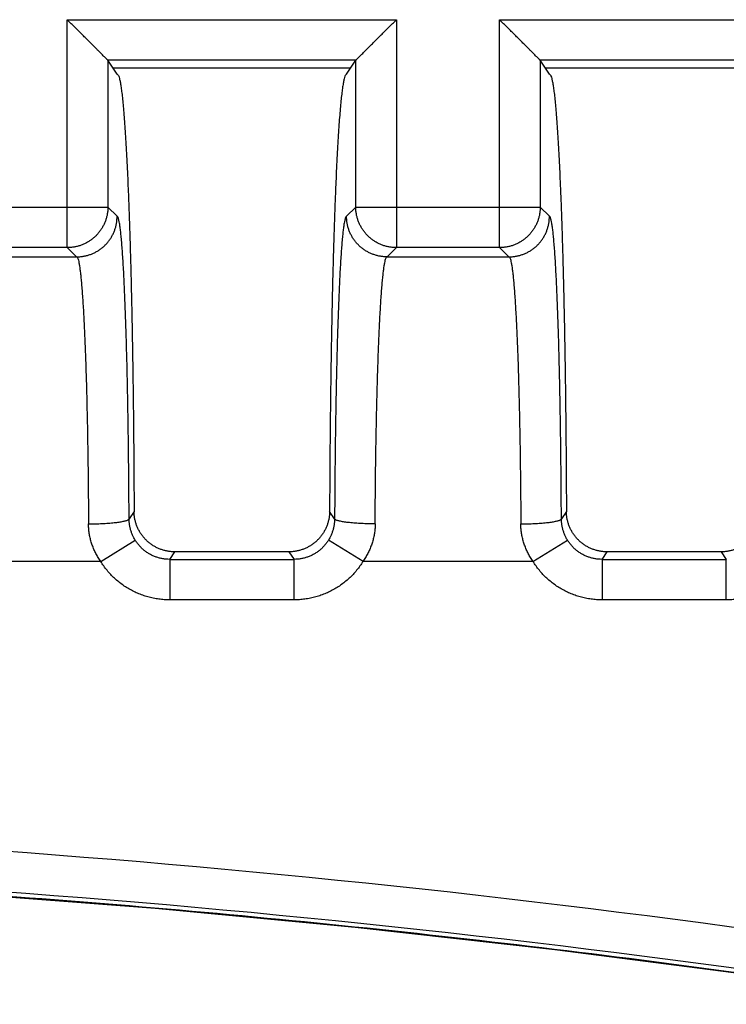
# Model space of a CAD drawing. Header units: inches. Extents: x 0 to 34, y 0 to 22.
# Tile 42 of 75: x 17.891 to 18.239, y 8.787 to 9.272. Entities that reach past the tile are written whole.
import ezdxf

# ---------------------------------------------------------------- set-up
doc = ezdxf.new("R2010")
doc.units = ezdxf.units.IN
doc.header["$LTSCALE"] = 1.87
doc.header["$MEASUREMENT"] = 0
doc.layers.get('0').update_dxf_attribs({"linetype": 'CONTINUOUS'})

msp = doc.modelspace()

# ---------------------------------------------------------------- linework, layer by layer
at = {"color": 7, "linetype": 'CONTINUOUS'}
for p, q in [((17.91464, 9.27226), (18.07674, 9.27226)), ((17.91464, 9.15999), (17.91464, 9.27226)), ((18.07674, 9.27226), (18.07674, 9.15999)), ((18.12764, 9.27226), (18.28974, 9.27226)), ((18.12764, 9.15999), (18.12764, 9.27226)), ((18.05676, 9.25228), (17.93462, 9.25228)), ((17.93919, 9.24542), (17.93462, 9.25228)), ((18.05219, 9.24542), (18.05676, 9.25228)), ((18.26976, 9.25228), (18.14762, 9.25228)), ((18.15219, 9.24542), (18.14762, 9.25228)), ((17.9371, 9.24857), (18.05429, 9.24857)), ((18.1501, 9.24857), (18.26729, 9.24857)), ((17.84376, 9.17997), (17.93463, 9.17997)), ((17.93918, 9.17542), (17.93463, 9.17997)), ((18.05676, 9.17997), (18.0522, 9.17542)), ((18.05676, 9.17997), (18.14763, 9.17997)), ((18.15218, 9.17542), (18.14763, 9.17997)), ((17.91464, 9.15999), (17.86374, 9.15999)), ((17.91464, 9.15999), (17.91919, 9.15542)), ((18.07219, 9.15542), (18.07674, 9.15999)), ((18.12764, 9.15999), (18.07674, 9.15999)), ((18.12764, 9.15999), (18.13219, 9.15542)), ((17.85919, 9.15542), (17.91919, 9.15542)), ((17.9192, 9.15542), (17.91926, 9.15542)), ((18.07218, 9.15542), (18.07212, 9.15542)), ((18.07219, 9.15542), (18.13219, 9.15542)), ((18.1322, 9.15542), (18.13226, 9.15542)), ((17.94753, 9.03006), (17.94506, 9.02636)), ((18.04633, 9.02636), (18.04386, 9.03006)), ((18.16053, 9.03006), (18.15806, 9.02636)), ((17.93107, 9.00542), (17.94806, 9.0159)), ((18.06032, 9.00542), (18.04332, 9.0159)), ((18.14407, 9.00542), (18.16106, 9.0159)), ((17.96507, 9.00642), (17.96755, 9.01014)), ((18.02384, 9.01014), (18.02632, 9.00642)), ((18.17807, 9.00642), (18.18055, 9.01014)), ((18.23684, 9.01014), (18.23932, 9.00642)), ((17.93107, 9.00542), (17.84732, 9.00542)), ((17.96507, 9.00642), (18.02632, 9.00642)), ((17.96507, 9.00642), (17.96507, 8.98644)), ((18.02632, 8.98644), (18.02632, 9.00642)), ((18.14407, 9.00542), (18.06032, 9.00542)), ((18.17807, 9.00642), (18.23932, 9.00642)), ((18.17807, 9.00642), (18.17807, 8.98644)), ((18.23932, 8.98644), (18.23932, 9.00642)), ((18.02632, 8.98644), (17.96507, 8.98644)), ((18.23932, 8.98644), (18.17807, 8.98644))]:
    msp.add_line(p, q, dxfattribs=at)
msp.add_lwpolyline([(16.57554, 8.78722), (16.67321, 8.80155), (16.77144, 8.81425), (16.86988, 8.82526), (16.96848, 8.83459), (17.06723, 8.84222), (17.16611, 8.84816), (17.26507, 8.8524), (17.3641, 8.85495), (17.46316, 8.8558), (17.56222, 8.85495), (17.66125, 8.8524), (17.76022, 8.84816), (17.85909, 8.84222), (17.95784, 8.83458), (18.05645, 8.82526), (18.15488, 8.81425), (18.25312, 8.80155)], dxfattribs=at)
for radius, start, end in [(5.79042, 81.165426, 98.834613), (5.77043, 81.149349, 98.850651)]:
    msp.add_arc((17.46315, 3.08746), radius, start, end, dxfattribs=at)
for points, knots in [([(17.93462, 9.25228), (17.93459, 9.25232), (17.93449, 9.25241), (17.93431, 9.2526), (17.93404, 9.25287), (17.93368, 9.25323), (17.93322, 9.25368), (17.93266, 9.25424), (17.932, 9.25491), (17.93122, 9.25569), (17.93031, 9.25659), (17.92928, 9.25762), (17.92812, 9.25879), (17.92682, 9.26009), (17.92538, 9.26152), (17.92382, 9.26309), (17.92214, 9.26477), (17.92036, 9.26654), (17.91851, 9.2684), (17.91659, 9.27031), (17.91529, 9.27161), (17.91464, 9.27226)], [0, 0, 0, 0, 0.004989, 0.014225, 0.02777, 0.045803, 0.068537, 0.096273, 0.129398, 0.168315, 0.213399, 0.264977, 0.323247, 0.388304, 0.460202, 0.538802, 0.623214, 0.712345, 0.805548, 0.90185, 1, 1, 1, 1]), ([(18.05676, 9.25228), (18.0568, 9.25231), (18.05689, 9.25241), (18.05707, 9.25259), (18.05735, 9.25286), (18.05771, 9.25323), (18.05817, 9.25369), (18.05873, 9.25425), (18.05941, 9.25493), (18.0602, 9.25572), (18.06111, 9.25663), (18.06214, 9.25766), (18.06331, 9.25883), (18.06461, 9.26013), (18.06604, 9.26156), (18.0676, 9.26312), (18.06927, 9.26479), (18.07104, 9.26656), (18.07289, 9.26841), (18.0748, 9.27032), (18.07609, 9.27161), (18.07674, 9.27226)], [0, 0, 0, 0, 0.004927, 0.014084, 0.027601, 0.045717, 0.068645, 0.096788, 0.13048, 0.169938, 0.215281, 0.267011, 0.325406, 0.390477, 0.462195, 0.540515, 0.62458, 0.713334, 0.806158, 0.902116, 1, 1, 1, 1]), ([(18.14762, 9.25228), (18.14759, 9.25232), (18.14749, 9.25241), (18.14731, 9.2526), (18.14704, 9.25287), (18.14668, 9.25323), (18.14622, 9.25368), (18.14566, 9.25424), (18.145, 9.25491), (18.14422, 9.25569), (18.14331, 9.25659), (18.14228, 9.25762), (18.14112, 9.25879), (18.13982, 9.26009), (18.13838, 9.26152), (18.13682, 9.26309), (18.13514, 9.26477), (18.13336, 9.26654), (18.13151, 9.2684), (18.12959, 9.27031), (18.12829, 9.27161), (18.12764, 9.27226)], [0, 0, 0, 0, 0.004989, 0.014225, 0.02777, 0.045803, 0.068537, 0.096273, 0.129398, 0.168315, 0.213399, 0.264977, 0.323247, 0.388304, 0.460202, 0.538802, 0.623214, 0.712345, 0.805548, 0.90185, 1, 1, 1, 1]), ([(17.93462, 9.25228), (17.93462, 9.24425), (17.93462, 9.22818), (17.93463, 9.20408), (17.93463, 9.18801), (17.93463, 9.17997)], [0, 0, 0, 0, 0.333338, 0.666671, 1, 1, 1, 1]), ([(18.05676, 9.17997), (18.05676, 9.18801), (18.05676, 9.20408), (18.05676, 9.22818), (18.05676, 9.24425), (18.05676, 9.25228)], [0, 0, 0, 0, 0.333329, 0.666662, 1, 1, 1, 1]), ([(18.14762, 9.25228), (18.14762, 9.24425), (18.14762, 9.22818), (18.14763, 9.20408), (18.14763, 9.18801), (18.14763, 9.17997)], [0, 0, 0, 0, 0.333338, 0.666671, 1, 1, 1, 1]), ([(17.93919, 9.24542), (17.93934, 9.24542), (17.9397, 9.24509), (17.94, 9.24434), (17.94037, 9.24314), (17.94072, 9.24148), (17.94108, 9.23936), (17.94143, 9.23678), (17.94178, 9.23374), (17.94213, 9.23026), (17.94248, 9.22633), (17.94281, 9.22197), (17.94314, 9.21719), (17.94347, 9.21198), (17.94378, 9.20636), (17.94409, 9.20034), (17.94438, 9.19393), (17.94467, 9.18715), (17.94495, 9.18), (17.94521, 9.1725), (17.94547, 9.16466), (17.94571, 9.15651), (17.94594, 9.14806), (17.94615, 9.13933), (17.94635, 9.13033), (17.94654, 9.12108), (17.94671, 9.1116), (17.94687, 9.10191), (17.94701, 9.09203), (17.94714, 9.08198), (17.94725, 9.07177), (17.94734, 9.06144), (17.94742, 9.05102), (17.94749, 9.04055), (17.94752, 9.03356), (17.94753, 9.03006)], [0, 0, 0, 0, 0.002055, 0.005792, 0.011548, 0.019397, 0.029358, 0.041433, 0.055598, 0.071818, 0.090069, 0.110312, 0.132525, 0.156687, 0.182784, 0.210739, 0.24046, 0.271902, 0.305035, 0.339826, 0.376168, 0.413962, 0.453129, 0.4936, 0.535318, 0.578185, 0.622115, 0.666998, 0.712766, 0.759354, 0.806671, 0.854577, 0.902874, 0.951414, 1, 1, 1, 1]), ([(18.05219, 9.24542), (18.05204, 9.24542), (18.05167, 9.24507), (18.05136, 9.24428), (18.05098, 9.243), (18.05062, 9.24123), (18.05025, 9.23897), (18.04988, 9.23622), (18.04952, 9.23299), (18.04916, 9.22927), (18.04881, 9.22509), (18.04846, 9.22044), (18.04812, 9.21534), (18.04779, 9.2098), (18.04747, 9.20383), (18.04716, 9.19744), (18.04686, 9.19064), (18.04657, 9.18346), (18.04629, 9.1759), (18.04602, 9.16799), (18.04577, 9.15973), (18.04553, 9.15115), (18.0453, 9.14226), (18.04509, 9.13308), (18.0449, 9.12364), (18.04471, 9.11395), (18.04455, 9.10403), (18.0444, 9.0939), (18.04427, 9.08359), (18.04415, 9.07311), (18.04405, 9.06249), (18.04397, 9.05175), (18.0439, 9.04093), (18.04387, 9.03369), (18.04386, 9.03006)], [0, 0, 0, 0, 0.002126, 0.006059, 0.012159, 0.020505, 0.031105, 0.04396, 0.059043, 0.076334, 0.095797, 0.11739, 0.141079, 0.166799, 0.194516, 0.224153, 0.255665, 0.288975, 0.324016, 0.360721, 0.398996, 0.438786, 0.479977, 0.522514, 0.566281, 0.611204, 0.657182, 0.704109, 0.751911, 0.800463, 0.849689, 0.899427, 0.949575, 1, 1, 1, 1]), ([(18.15219, 9.24542), (18.15234, 9.24542), (18.1527, 9.24509), (18.153, 9.24434), (18.15337, 9.24314), (18.15372, 9.24148), (18.15408, 9.23936), (18.15443, 9.23678), (18.15478, 9.23374), (18.15513, 9.23026), (18.15548, 9.22633), (18.15581, 9.22197), (18.15614, 9.21719), (18.15647, 9.21198), (18.15678, 9.20636), (18.15709, 9.20034), (18.15738, 9.19393), (18.15767, 9.18715), (18.15795, 9.18), (18.15821, 9.1725), (18.15847, 9.16466), (18.15871, 9.15651), (18.15894, 9.14806), (18.15915, 9.13933), (18.15935, 9.13033), (18.15954, 9.12108), (18.15971, 9.1116), (18.15987, 9.10191), (18.16001, 9.09203), (18.16014, 9.08198), (18.16025, 9.07177), (18.16034, 9.06144), (18.16042, 9.05102), (18.16049, 9.04055), (18.16052, 9.03356), (18.16053, 9.03006)], [0, 0, 0, 0, 0.002055, 0.005792, 0.011548, 0.019397, 0.029358, 0.041433, 0.055598, 0.071818, 0.090069, 0.110312, 0.132525, 0.156687, 0.182784, 0.210739, 0.24046, 0.271902, 0.305035, 0.339826, 0.376168, 0.413962, 0.453129, 0.4936, 0.535318, 0.578185, 0.622115, 0.666998, 0.712766, 0.759354, 0.806671, 0.854577, 0.902874, 0.951414, 1, 1, 1, 1]), ([(17.93463, 9.17997), (17.93463, 9.17942), (17.93458, 9.17832), (17.93437, 9.17668), (17.93403, 9.17507), (17.93356, 9.17348), (17.93296, 9.17194), (17.93223, 9.17046), (17.93138, 9.16904), (17.93042, 9.16769), (17.92935, 9.16643), (17.92819, 9.16526), (17.92692, 9.16419), (17.92558, 9.16323), (17.92416, 9.16238), (17.92267, 9.16166), (17.92113, 9.16105), (17.91955, 9.16058), (17.91793, 9.16024), (17.91629, 9.16003), (17.91519, 9.15999), (17.91464, 9.15999)], [0, 0, 0, 0, 0.052613, 0.105232, 0.157856, 0.210485, 0.263118, 0.315754, 0.368394, 0.421035, 0.473678, 0.526321, 0.578964, 0.631606, 0.684245, 0.736881, 0.789514, 0.842143, 0.894767, 0.947386, 1, 1, 1, 1]), ([(18.07674, 9.15999), (18.07619, 9.15999), (18.07509, 9.16003), (18.07345, 9.16024), (18.07184, 9.16058), (18.07025, 9.16105), (18.06871, 9.16166), (18.06723, 9.16238), (18.06581, 9.16323), (18.06446, 9.16419), (18.0632, 9.16526), (18.06203, 9.16643), (18.06096, 9.16769), (18.06, 9.16904), (18.05915, 9.17046), (18.05843, 9.17194), (18.05782, 9.17348), (18.05735, 9.17507), (18.05701, 9.17668), (18.0568, 9.17832), (18.05676, 9.17942), (18.05676, 9.17997)], [0, 0, 0, 0, 0.052614, 0.105233, 0.157857, 0.210486, 0.263119, 0.315755, 0.368395, 0.421036, 0.473679, 0.526322, 0.578965, 0.631606, 0.684246, 0.736882, 0.789515, 0.842144, 0.894768, 0.947387, 1, 1, 1, 1]), ([(18.14763, 9.17997), (18.14763, 9.17942), (18.14758, 9.17832), (18.14737, 9.17668), (18.14703, 9.17507), (18.14656, 9.17348), (18.14596, 9.17194), (18.14523, 9.17046), (18.14438, 9.16904), (18.14342, 9.16769), (18.14235, 9.16643), (18.14119, 9.16526), (18.13992, 9.16419), (18.13858, 9.16323), (18.13716, 9.16238), (18.13567, 9.16166), (18.13413, 9.16105), (18.13255, 9.16058), (18.13093, 9.16024), (18.12929, 9.16003), (18.12819, 9.15999), (18.12764, 9.15999)], [0, 0, 0, 0, 0.052613, 0.105232, 0.157856, 0.210485, 0.263118, 0.315754, 0.368394, 0.421035, 0.473678, 0.526321, 0.578964, 0.631606, 0.684245, 0.736881, 0.789514, 0.842143, 0.894767, 0.947386, 1, 1, 1, 1]), ([(17.91926, 9.15542), (17.91979, 9.15542), (17.92087, 9.15547), (17.92249, 9.15568), (17.92411, 9.15602), (17.9257, 9.15649), (17.92724, 9.15709), (17.92873, 9.15782), (17.93015, 9.15867), (17.93149, 9.15964), (17.93276, 9.16071), (17.93393, 9.16188), (17.93499, 9.16315), (17.93596, 9.1645), (17.9368, 9.16592), (17.93753, 9.16741), (17.93812, 9.16895), (17.93859, 9.17053), (17.93893, 9.17215), (17.93913, 9.17378), (17.93918, 9.17488), (17.93918, 9.17542)], [0, 0, 0, 0, 0.050642, 0.103384, 0.156109, 0.208954, 0.261749, 0.314583, 0.367402, 0.4202, 0.473058, 0.525858, 0.578729, 0.631525, 0.684301, 0.73709, 0.789838, 0.842543, 0.895165, 0.947681, 1, 1, 1, 1]), ([(17.94506, 9.02636), (17.94505, 9.02913), (17.94502, 9.03466), (17.94496, 9.04293), (17.94489, 9.05114), (17.9448, 9.05926), (17.9447, 9.06723), (17.94459, 9.07503), (17.94446, 9.08265), (17.94432, 9.09009), (17.94417, 9.09732), (17.944, 9.10433), (17.94382, 9.11109), (17.94363, 9.11759), (17.94343, 9.1238), (17.94322, 9.12972), (17.943, 9.13533), (17.94277, 9.14063), (17.94253, 9.14559), (17.94228, 9.1502), (17.94203, 9.15444), (17.94177, 9.15832), (17.9415, 9.16181), (17.94123, 9.16493), (17.94095, 9.16764), (17.94067, 9.16995), (17.94039, 9.17185), (17.94011, 9.17334), (17.93982, 9.17443), (17.93958, 9.17509), (17.9393, 9.17542), (17.93918, 9.17542)], [0, 0, 0, 0, 0.055542, 0.110994, 0.166051, 0.220416, 0.27381, 0.326031, 0.377041, 0.426816, 0.475252, 0.522218, 0.56756, 0.6111, 0.652686, 0.69229, 0.729913, 0.765451, 0.798719, 0.829581, 0.858015, 0.884015, 0.90752, 0.928445, 0.946716, 0.962287, 0.975138, 0.985271, 0.992699, 0.997485, 1, 1, 1, 1]), ([(18.0522, 9.17542), (18.05208, 9.17542), (18.0518, 9.17509), (18.05156, 9.17443), (18.05127, 9.17334), (18.051, 9.17185), (18.05071, 9.16995), (18.05043, 9.16764), (18.05016, 9.16493), (18.04988, 9.16181), (18.04962, 9.15831), (18.04935, 9.15444), (18.0491, 9.15019), (18.04885, 9.14559), (18.04861, 9.14063), (18.04838, 9.13533), (18.04816, 9.12971), (18.04795, 9.1238), (18.04775, 9.11759), (18.04756, 9.11109), (18.04739, 9.10432), (18.04722, 9.09731), (18.04707, 9.09008), (18.04693, 9.08264), (18.0468, 9.07502), (18.04668, 9.06722), (18.04658, 9.05925), (18.0465, 9.05114), (18.04642, 9.04293), (18.04637, 9.03465), (18.04634, 9.02912), (18.04633, 9.02636)], [0, 0, 0, 0, 0.002511, 0.007294, 0.014725, 0.024864, 0.03772, 0.053288, 0.071554, 0.092482, 0.115998, 0.142006, 0.170441, 0.201298, 0.234567, 0.270112, 0.307744, 0.347356, 0.388941, 0.432471, 0.477807, 0.524782, 0.57324, 0.623028, 0.674038, 0.726249, 0.779632, 0.833986, 0.889031, 0.944472, 1, 1, 1, 1]), ([(18.07212, 9.15542), (18.07159, 9.15542), (18.07051, 9.15547), (18.0689, 9.15567), (18.06728, 9.15602), (18.06569, 9.15649), (18.06414, 9.15709), (18.06266, 9.15782), (18.06123, 9.15868), (18.05989, 9.15964), (18.05862, 9.16071), (18.05745, 9.16189), (18.05638, 9.16316), (18.05542, 9.16451), (18.05458, 9.16593), (18.05385, 9.16742), (18.05326, 9.16896), (18.05279, 9.17055), (18.05245, 9.17216), (18.05225, 9.17379), (18.0522, 9.17488), (18.0522, 9.17542)], [0, 0, 0, 0, 0.050539, 0.103304, 0.156066, 0.208965, 0.261816, 0.314704, 0.367572, 0.420422, 0.473332, 0.526185, 0.57911, 0.631954, 0.684769, 0.737595, 0.790376, 0.843085, 0.895649, 0.94802, 1, 1, 1, 1]), ([(18.13226, 9.15542), (18.13279, 9.15542), (18.13387, 9.15547), (18.13549, 9.15568), (18.13711, 9.15602), (18.1387, 9.15649), (18.14024, 9.15709), (18.14173, 9.15782), (18.14315, 9.15867), (18.14449, 9.15964), (18.14576, 9.16071), (18.14693, 9.16188), (18.14799, 9.16315), (18.14896, 9.1645), (18.1498, 9.16592), (18.15053, 9.16741), (18.15112, 9.16895), (18.15159, 9.17053), (18.15193, 9.17215), (18.15213, 9.17378), (18.15218, 9.17488), (18.15218, 9.17542)], [0, 0, 0, 0, 0.050642, 0.103384, 0.156109, 0.208954, 0.261749, 0.314583, 0.367402, 0.4202, 0.473058, 0.525858, 0.578729, 0.631525, 0.684301, 0.73709, 0.789838, 0.842543, 0.895165, 0.947681, 1, 1, 1, 1]), ([(18.15806, 9.02636), (18.15805, 9.02913), (18.15802, 9.03466), (18.15796, 9.04293), (18.15789, 9.05114), (18.1578, 9.05926), (18.1577, 9.06723), (18.15759, 9.07503), (18.15746, 9.08265), (18.15732, 9.09009), (18.15717, 9.09732), (18.157, 9.10433), (18.15682, 9.11109), (18.15663, 9.11759), (18.15643, 9.1238), (18.15622, 9.12972), (18.156, 9.13533), (18.15577, 9.14063), (18.15553, 9.14559), (18.15528, 9.1502), (18.15503, 9.15444), (18.15477, 9.15832), (18.1545, 9.16181), (18.15423, 9.16493), (18.15395, 9.16764), (18.15367, 9.16995), (18.15339, 9.17185), (18.15311, 9.17334), (18.15282, 9.17443), (18.15258, 9.17509), (18.1523, 9.17542), (18.15218, 9.17542)], [0, 0, 0, 0, 0.055542, 0.110994, 0.166051, 0.220416, 0.27381, 0.326031, 0.377041, 0.426816, 0.475252, 0.522218, 0.56756, 0.6111, 0.652686, 0.69229, 0.729913, 0.765451, 0.798719, 0.829581, 0.858015, 0.884015, 0.90752, 0.928445, 0.946716, 0.962287, 0.975138, 0.985271, 0.992699, 0.997485, 1, 1, 1, 1]), ([(17.91949, 9.15524), (17.91963, 9.15506), (17.91983, 9.15458), (17.92012, 9.15363), (17.9204, 9.15232), (17.92068, 9.15065), (17.92096, 9.14862), (17.92124, 9.14623), (17.92151, 9.1435), (17.92178, 9.14041), (17.92204, 9.137), (17.92229, 9.13325), (17.92254, 9.12919), (17.92278, 9.12481), (17.92301, 9.12014), (17.92323, 9.11519), (17.92344, 9.10996), (17.92364, 9.10448), (17.92383, 9.09875), (17.92401, 9.09278), (17.92418, 9.0866), (17.92433, 9.08022), (17.92447, 9.07365), (17.9246, 9.06691), (17.92471, 9.06002), (17.92481, 9.05299), (17.9249, 9.04585), (17.92497, 9.0386), (17.92503, 9.03127), (17.92506, 9.02636), (17.92507, 9.02389)], [0, 0, 0, 0, 0.004808, 0.012235, 0.022374, 0.035242, 0.050826, 0.069099, 0.090021, 0.113544, 0.139608, 0.16815, 0.199101, 0.23239, 0.267931, 0.305632, 0.345396, 0.38713, 0.430735, 0.4761, 0.52311, 0.571645, 0.621587, 0.672815, 0.725207, 0.778639, 0.832978, 0.888083, 0.943808, 1, 1, 1, 1]), ([(18.06631, 9.02389), (18.06633, 9.02636), (18.06635, 9.03127), (18.06641, 9.0386), (18.06649, 9.04585), (18.06657, 9.05299), (18.06667, 9.06002), (18.06679, 9.06691), (18.06692, 9.07365), (18.06706, 9.08022), (18.06721, 9.0866), (18.06738, 9.09278), (18.06756, 9.09874), (18.06775, 9.10447), (18.06795, 9.10996), (18.06816, 9.11518), (18.06838, 9.12013), (18.06861, 9.1248), (18.06885, 9.12918), (18.06909, 9.13324), (18.06935, 9.13699), (18.06961, 9.1404), (18.06988, 9.14349), (18.07015, 9.14623), (18.07043, 9.14862), (18.07071, 9.15065), (18.07099, 9.15232), (18.07127, 9.15363), (18.07156, 9.15458), (18.07176, 9.15506), (18.0719, 9.15524)], [0, 0, 0, 0, 0.056199, 0.111925, 0.167034, 0.221375, 0.274806, 0.327193, 0.378415, 0.428354, 0.476886, 0.523888, 0.569239, 0.612829, 0.65455, 0.694305, 0.732, 0.767539, 0.800827, 0.831777, 0.860319, 0.88639, 0.909921, 0.930852, 0.949131, 0.964723, 0.977602, 0.987752, 0.995187, 1, 1, 1, 1]), ([(18.13249, 9.15524), (18.13263, 9.15506), (18.13283, 9.15458), (18.13312, 9.15363), (18.1334, 9.15232), (18.13368, 9.15065), (18.13396, 9.14862), (18.13424, 9.14623), (18.13451, 9.1435), (18.13478, 9.14041), (18.13504, 9.137), (18.13529, 9.13325), (18.13554, 9.12919), (18.13578, 9.12481), (18.13601, 9.12014), (18.13623, 9.11519), (18.13644, 9.10996), (18.13664, 9.10448), (18.13683, 9.09875), (18.13701, 9.09278), (18.13718, 9.0866), (18.13733, 9.08022), (18.13747, 9.07365), (18.1376, 9.06691), (18.13771, 9.06002), (18.13781, 9.05299), (18.1379, 9.04585), (18.13797, 9.0386), (18.13803, 9.03127), (18.13806, 9.02636), (18.13807, 9.02389)], [0, 0, 0, 0, 0.004808, 0.012235, 0.022374, 0.035242, 0.050826, 0.069099, 0.090021, 0.113544, 0.139608, 0.16815, 0.199101, 0.23239, 0.267931, 0.305632, 0.345396, 0.38713, 0.430735, 0.4761, 0.52311, 0.571645, 0.621587, 0.672815, 0.725207, 0.778639, 0.832978, 0.888083, 0.943808, 1, 1, 1, 1]), ([(17.96755, 9.01014), (17.96701, 9.01014), (17.96592, 9.01018), (17.96429, 9.01038), (17.96268, 9.01072), (17.96109, 9.01118), (17.95955, 9.01178), (17.95806, 9.01251), (17.95663, 9.01335), (17.95528, 9.01431), (17.95401, 9.01538), (17.95284, 9.01654), (17.95177, 9.0178), (17.9508, 9.01915), (17.94995, 9.02056), (17.94922, 9.02205), (17.94861, 9.02358), (17.94814, 9.02516), (17.94779, 9.02678), (17.94758, 9.02842), (17.94753, 9.02951), (17.94753, 9.03006)], [0, 0, 0, 0, 0.05173, 0.103987, 0.156544, 0.209382, 0.262205, 0.315012, 0.367785, 0.420532, 0.473341, 0.526071, 0.578852, 0.631559, 0.684273, 0.736971, 0.7896, 0.842266, 0.894834, 0.94745, 1, 1, 1, 1]), ([(18.04386, 9.03006), (18.04385, 9.02951), (18.0438, 9.02842), (18.04359, 9.02678), (18.04325, 9.02516), (18.04277, 9.02358), (18.04217, 9.02205), (18.04143, 9.02056), (18.04058, 9.01915), (18.03962, 9.0178), (18.03854, 9.01654), (18.03737, 9.01537), (18.0361, 9.01431), (18.03475, 9.01335), (18.03333, 9.01251), (18.03184, 9.01178), (18.03029, 9.01118), (18.02871, 9.01071), (18.02709, 9.01038), (18.02546, 9.01018), (18.02438, 9.01014), (18.02383, 9.01014)], [0, 0, 0, 0, 0.052543, 0.105152, 0.157714, 0.210373, 0.262995, 0.315687, 0.368394, 0.421095, 0.473869, 0.526593, 0.579396, 0.632135, 0.684904, 0.737704, 0.790517, 0.843346, 0.895907, 0.948171, 1, 1, 1, 1]), ([(18.18055, 9.01014), (18.18001, 9.01014), (18.17892, 9.01018), (18.17729, 9.01038), (18.17568, 9.01072), (18.17409, 9.01118), (18.17255, 9.01178), (18.17106, 9.01251), (18.16963, 9.01335), (18.16828, 9.01431), (18.16701, 9.01538), (18.16584, 9.01654), (18.16477, 9.0178), (18.1638, 9.01915), (18.16295, 9.02056), (18.16222, 9.02205), (18.16161, 9.02358), (18.16114, 9.02516), (18.16079, 9.02678), (18.16058, 9.02842), (18.16053, 9.02951), (18.16053, 9.03006)], [0, 0, 0, 0, 0.05173, 0.103987, 0.156544, 0.209382, 0.262205, 0.315012, 0.367785, 0.420532, 0.473341, 0.526071, 0.578852, 0.631559, 0.684273, 0.736971, 0.7896, 0.842266, 0.894834, 0.94745, 1, 1, 1, 1]), ([(18.25686, 9.03006), (18.25685, 9.02951), (18.2568, 9.02842), (18.25659, 9.02678), (18.25625, 9.02516), (18.25577, 9.02358), (18.25517, 9.02205), (18.25443, 9.02056), (18.25358, 9.01915), (18.25262, 9.0178), (18.25154, 9.01654), (18.25037, 9.01537), (18.2491, 9.01431), (18.24775, 9.01335), (18.24633, 9.01251), (18.24484, 9.01178), (18.24329, 9.01118), (18.24171, 9.01071), (18.24009, 9.01038), (18.23846, 9.01018), (18.23738, 9.01014), (18.23683, 9.01014)], [0, 0, 0, 0, 0.052543, 0.105152, 0.157714, 0.210373, 0.262995, 0.315687, 0.368394, 0.421095, 0.473869, 0.526593, 0.579396, 0.632135, 0.684904, 0.737704, 0.790517, 0.843346, 0.895907, 0.948171, 1, 1, 1, 1]), ([(17.92507, 9.02389), (17.92564, 9.0239), (17.92677, 9.02391), (17.92846, 9.02394), (17.93013, 9.02399), (17.93175, 9.02406), (17.93333, 9.02415), (17.93485, 9.02425), (17.9363, 9.02436), (17.93766, 9.02449), (17.93894, 9.02464), (17.94011, 9.02479), (17.94117, 9.02496), (17.94212, 9.02514), (17.94294, 9.02532), (17.94364, 9.02551), (17.9442, 9.02571), (17.94462, 9.02591), (17.94492, 9.02611), (17.94504, 9.02628), (17.94506, 9.02636)], [0, 0, 0, 0, 0.083736, 0.166848, 0.248757, 0.328871, 0.406636, 0.481505, 0.552936, 0.620422, 0.68349, 0.741706, 0.794675, 0.842046, 0.883524, 0.918878, 0.947987, 0.970875, 0.987856, 1, 1, 1, 1]), ([(17.93107, 9.00542), (17.93064, 9.00604), (17.92981, 9.0073), (17.92871, 9.00927), (17.92774, 9.0113), (17.92692, 9.01337), (17.92624, 9.01548), (17.92572, 9.0176), (17.92535, 9.01971), (17.92513, 9.02181), (17.92508, 9.02321), (17.92507, 9.02389)], [0, 0, 0, 0, 0.114652, 0.229127, 0.343121, 0.456316, 0.568397, 0.679071, 0.788063, 0.895115, 1, 1, 1, 1]), ([(17.94806, 9.0159), (17.94778, 9.01636), (17.94726, 9.01729), (17.94659, 9.01874), (17.94604, 9.02023), (17.94561, 9.02174), (17.9453, 9.02328), (17.94511, 9.02482), (17.94506, 9.02585), (17.94506, 9.02636)], [0, 0, 0, 0, 0.145902, 0.290852, 0.434813, 0.577747, 0.719604, 0.86036, 1, 1, 1, 1]), ([(18.04633, 9.02636), (18.04632, 9.02584), (18.04628, 9.02482), (18.04609, 9.02327), (18.04578, 9.02174), (18.04534, 9.02023), (18.04479, 9.01874), (18.04412, 9.01729), (18.0436, 9.01636), (18.04332, 9.0159)], [0, 0, 0, 0, 0.139688, 0.280496, 0.422401, 0.56536, 0.709315, 0.854212, 1, 1, 1, 1]), ([(18.06631, 9.02389), (18.06574, 9.0239), (18.06461, 9.02391), (18.06292, 9.02394), (18.06126, 9.02399), (18.05963, 9.02406), (18.05805, 9.02415), (18.05653, 9.02425), (18.05509, 9.02436), (18.05372, 9.02449), (18.05245, 9.02464), (18.05128, 9.02479), (18.05021, 9.02496), (18.04926, 9.02514), (18.04844, 9.02532), (18.04775, 9.02551), (18.04719, 9.02571), (18.04676, 9.02591), (18.04647, 9.02611), (18.04635, 9.02628), (18.04633, 9.02636)], [0, 0, 0, 0, 0.083707, 0.166836, 0.248751, 0.328866, 0.406634, 0.481507, 0.55294, 0.620426, 0.683494, 0.74171, 0.794676, 0.84204, 0.883512, 0.918864, 0.947971, 0.970855, 0.987829, 1, 1, 1, 1]), ([(18.06631, 9.02389), (18.06631, 9.0232), (18.06626, 9.02181), (18.06603, 9.01971), (18.06566, 9.01759), (18.06514, 9.01547), (18.06447, 9.01337), (18.06364, 9.01129), (18.06268, 9.00927), (18.06157, 9.0073), (18.06075, 9.00604), (18.06032, 9.00542)], [0, 0, 0, 0, 0.104975, 0.212131, 0.321182, 0.431877, 0.543946, 0.657102, 0.771031, 0.88543, 1, 1, 1, 1]), ([(18.13807, 9.02389), (18.13864, 9.0239), (18.13977, 9.02391), (18.14146, 9.02394), (18.14313, 9.02399), (18.14475, 9.02406), (18.14633, 9.02415), (18.14785, 9.02425), (18.1493, 9.02436), (18.15066, 9.02449), (18.15194, 9.02464), (18.15311, 9.02479), (18.15417, 9.02496), (18.15512, 9.02514), (18.15594, 9.02532), (18.15664, 9.02551), (18.1572, 9.02571), (18.15762, 9.02591), (18.15792, 9.02611), (18.15804, 9.02628), (18.15806, 9.02636)], [0, 0, 0, 0, 0.083736, 0.166848, 0.248757, 0.328871, 0.406636, 0.481505, 0.552936, 0.620422, 0.68349, 0.741706, 0.794675, 0.842046, 0.883524, 0.918878, 0.947987, 0.970875, 0.987856, 1, 1, 1, 1]), ([(18.14407, 9.00542), (18.14364, 9.00604), (18.14281, 9.0073), (18.14171, 9.00927), (18.14074, 9.0113), (18.13992, 9.01337), (18.13924, 9.01548), (18.13872, 9.0176), (18.13835, 9.01971), (18.13813, 9.02181), (18.13808, 9.02321), (18.13807, 9.02389)], [0, 0, 0, 0, 0.114652, 0.229127, 0.343121, 0.456316, 0.568397, 0.679071, 0.788063, 0.895115, 1, 1, 1, 1]), ([(18.16106, 9.0159), (18.16078, 9.01636), (18.16026, 9.01729), (18.15959, 9.01874), (18.15904, 9.02023), (18.15861, 9.02174), (18.1583, 9.02328), (18.15811, 9.02482), (18.15806, 9.02585), (18.15806, 9.02636)], [0, 0, 0, 0, 0.145902, 0.290852, 0.434813, 0.577747, 0.719604, 0.86036, 1, 1, 1, 1]), ([(17.96507, 9.00642), (17.9645, 9.00642), (17.96337, 9.00646), (17.96168, 9.00667), (17.96002, 9.00703), (17.9584, 9.00753), (17.95682, 9.00816), (17.95531, 9.00892), (17.95387, 9.00981), (17.9525, 9.01082), (17.95123, 9.01194), (17.95006, 9.01316), (17.94899, 9.01448), (17.94836, 9.01542), (17.94806, 9.0159)], [0, 0, 0, 0, 0.083519, 0.166968, 0.25036, 0.333703, 0.417009, 0.500287, 0.58355, 0.666806, 0.750069, 0.833347, 0.916654, 1, 1, 1, 1]), ([(18.04332, 9.0159), (18.04303, 9.01542), (18.04239, 9.01448), (18.04133, 9.01316), (18.04015, 9.01194), (18.03888, 9.01082), (18.03752, 9.00981), (18.03608, 9.00892), (18.03456, 9.00816), (18.03299, 9.00753), (18.03136, 9.00703), (18.0297, 9.00667), (18.02802, 9.00646), (18.02688, 9.00642), (18.02632, 9.00642)], [0, 0, 0, 0, 0.083347, 0.166653, 0.249932, 0.333194, 0.41645, 0.499713, 0.582991, 0.666297, 0.749641, 0.833032, 0.916483, 1, 1, 1, 1]), ([(18.17807, 9.00642), (18.1775, 9.00642), (18.17637, 9.00646), (18.17468, 9.00667), (18.17302, 9.00703), (18.1714, 9.00753), (18.16982, 9.00816), (18.16831, 9.00892), (18.16687, 9.00981), (18.1655, 9.01082), (18.16423, 9.01194), (18.16306, 9.01316), (18.16199, 9.01448), (18.16136, 9.01542), (18.16106, 9.0159)], [0, 0, 0, 0, 0.083519, 0.166968, 0.25036, 0.333703, 0.417009, 0.500287, 0.58355, 0.666806, 0.750069, 0.833347, 0.916654, 1, 1, 1, 1]), ([(18.02384, 9.01014), (18.01758, 9.01014), (18.00507, 9.01014), (17.98631, 9.01014), (17.9738, 9.01014), (17.96755, 9.01014)], [0, 0, 0, 0, 0.333333, 0.666667, 1, 1, 1, 1]), ([(18.23684, 9.01014), (18.23058, 9.01014), (18.21807, 9.01014), (18.19931, 9.01014), (18.1868, 9.01014), (18.18055, 9.01014)], [0, 0, 0, 0, 0.333333, 0.666667, 1, 1, 1, 1]), ([(17.96507, 8.98644), (17.96417, 8.98644), (17.96237, 8.9865), (17.95968, 8.98678), (17.957, 8.98724), (17.95436, 8.98787), (17.95176, 8.98869), (17.94923, 8.98968), (17.94678, 8.99084), (17.94441, 8.99216), (17.94213, 8.99365), (17.93996, 8.99528), (17.9379, 8.99706), (17.93597, 8.99897), (17.93418, 9.00101), (17.93253, 9.00316), (17.93154, 9.00466), (17.93107, 9.00542)], [0, 0, 0, 0, 0.066292, 0.132843, 0.199581, 0.266412, 0.333242, 0.400001, 0.466708, 0.533404, 0.600124, 0.6669, 0.733742, 0.800573, 0.867292, 0.933799, 1, 1, 1, 1]), ([(18.06032, 9.00542), (18.05985, 9.00466), (18.05885, 9.00316), (18.05721, 9.00101), (18.05541, 8.99897), (18.05348, 8.99706), (18.05143, 8.99528), (18.04925, 8.99364), (18.04698, 8.99216), (18.04461, 8.99084), (18.04215, 8.98968), (18.03962, 8.98869), (18.03703, 8.98787), (18.03438, 8.98723), (18.03171, 8.98678), (18.02902, 8.9865), (18.02721, 8.98644), (18.02632, 8.98644)], [0, 0, 0, 0, 0.066212, 0.132725, 0.199445, 0.266276, 0.33312, 0.399903, 0.466635, 0.533345, 0.600066, 0.666828, 0.733645, 0.800453, 0.867167, 0.933701, 1, 1, 1, 1]), ([(18.17807, 8.98644), (18.17717, 8.98644), (18.17537, 8.9865), (18.17268, 8.98678), (18.17, 8.98724), (18.16736, 8.98787), (18.16476, 8.98869), (18.16223, 8.98968), (18.15978, 8.99084), (18.15741, 8.99216), (18.15513, 8.99365), (18.15296, 8.99528), (18.1509, 8.99706), (18.14897, 8.99897), (18.14718, 9.00101), (18.14553, 9.00316), (18.14454, 9.00466), (18.14407, 9.00542)], [0, 0, 0, 0, 0.066292, 0.132843, 0.199581, 0.266412, 0.333242, 0.400001, 0.466708, 0.533404, 0.600124, 0.6669, 0.733742, 0.800573, 0.867292, 0.933799, 1, 1, 1, 1]), ([(18.27332, 9.00542), (18.27285, 9.00466), (18.27185, 9.00316), (18.27021, 9.00101), (18.26841, 8.99897), (18.26648, 8.99706), (18.26443, 8.99528), (18.26225, 8.99364), (18.25998, 8.99216), (18.25761, 8.99084), (18.25515, 8.98968), (18.25262, 8.98869), (18.25003, 8.98787), (18.24738, 8.98723), (18.24471, 8.98678), (18.24202, 8.9865), (18.24021, 8.98644), (18.23932, 8.98644)], [0, 0, 0, 0, 0.066212, 0.132725, 0.199445, 0.266276, 0.33312, 0.399903, 0.466635, 0.533345, 0.600066, 0.666828, 0.733645, 0.800453, 0.867167, 0.933701, 1, 1, 1, 1]), ([(18.35068, 8.78724), (18.31809, 8.79231), (18.25279, 8.80188), (18.15461, 8.81457), (18.05621, 8.82557), (17.95763, 8.83489), (17.85891, 8.84252), (17.76007, 8.84845), (17.66115, 8.85269), (17.56216, 8.85524), (17.46315, 8.85609), (17.36414, 8.85524), (17.26515, 8.85269), (17.16623, 8.84845), (17.06739, 8.84252), (16.96867, 8.83489), (16.87009, 8.82558), (16.77169, 8.81457), (16.67351, 8.80188), (16.60821, 8.79231), (16.57561, 8.78724)], [0, 0, 0, 0, 0.055531, 0.111087, 0.166646, 0.222205, 0.277764, 0.333323, 0.388881, 0.444439, 0.499998, 0.555557, 0.611116, 0.666675, 0.722234, 0.777793, 0.833353, 0.888912, 0.944469, 1, 1, 1, 1])]:
    msp.add_open_spline(points, degree=3, knots=knots, dxfattribs=at)
for points in [[(17.91919, 9.15542), (17.91931, 9.15542), (17.91941, 9.15533), (17.91949, 9.15524)], [(18.0719, 9.15524), (18.07198, 9.15533), (18.07208, 9.15542), (18.0722, 9.15542)], [(18.13219, 9.15542), (18.13231, 9.15542), (18.13241, 9.15533), (18.13249, 9.15524)]]:
    msp.add_open_spline(points, degree=3, dxfattribs=at)

doc.saveas('drawing.dxf')
